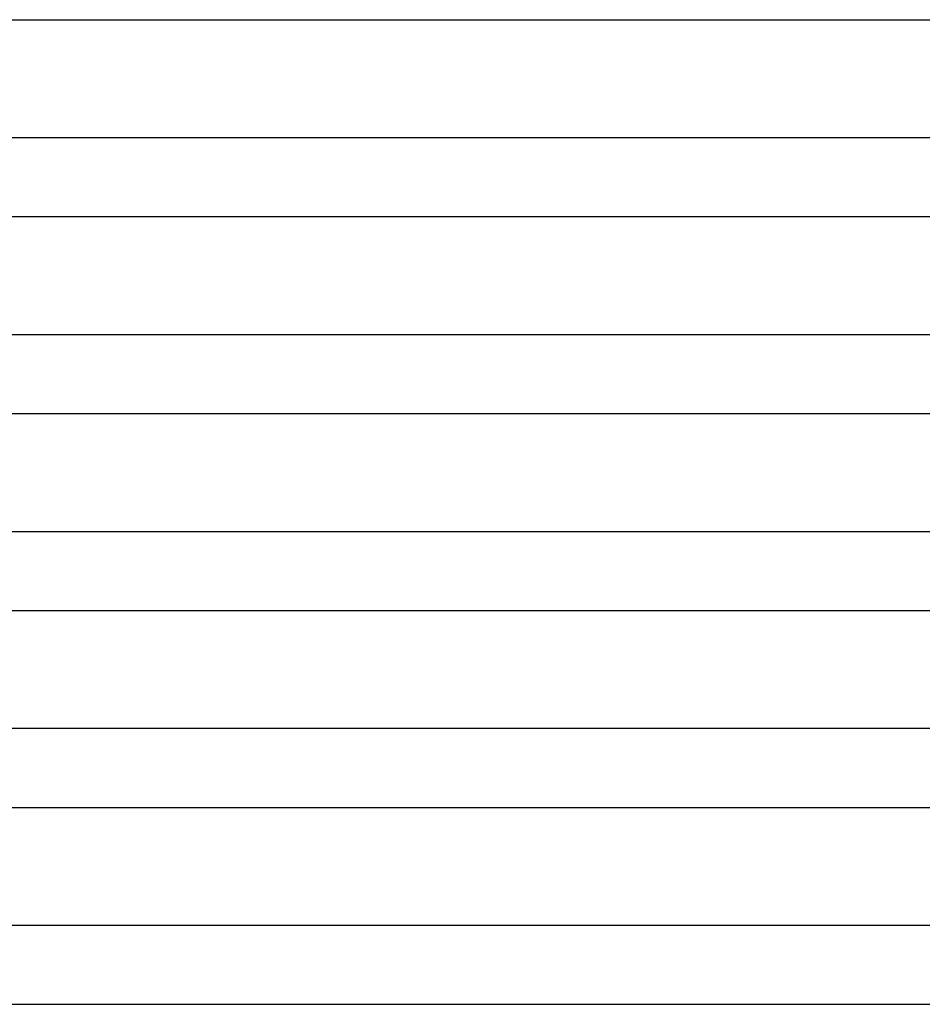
# Model space of a CAD drawing. Header units: millimetres. Extents: x -273 to 273, y -2 to 200.
# Tile 36 of 61: x 32 to 78, y 50 to 100. Entities that reach past the tile are written whole.
import ezdxf

# ---------------------------------------------------------------- set-up
doc = ezdxf.new("R2010")
doc.units = ezdxf.units.MM
doc.layers.add('THICK', color=7, linetype='Continuous')

msp = doc.modelspace()

# ---------------------------------------------------------------- linework, layer by layer
at = {"layer": 'THICK'}
for p, q in [((1.999, 100), (184.755, 100)), ((189.936, 94), (0.744, 94)), ((2, 90), (189.301, 90)), ((194.38, 84), (0.948, 84)), ((2, 80), (193.85, 80)), ((198.847, 74), (1.106, 74)), ((2, 70), (198.401, 70)), ((203.327, 64), (1.237, 64)), ((2, 60), (202.955, 60)), ((207.818, 54), (1.349, 54)), ((2, 50), (207.511, 50))]:
    msp.add_line(p, q, dxfattribs=at)

doc.saveas('drawing.dxf')
